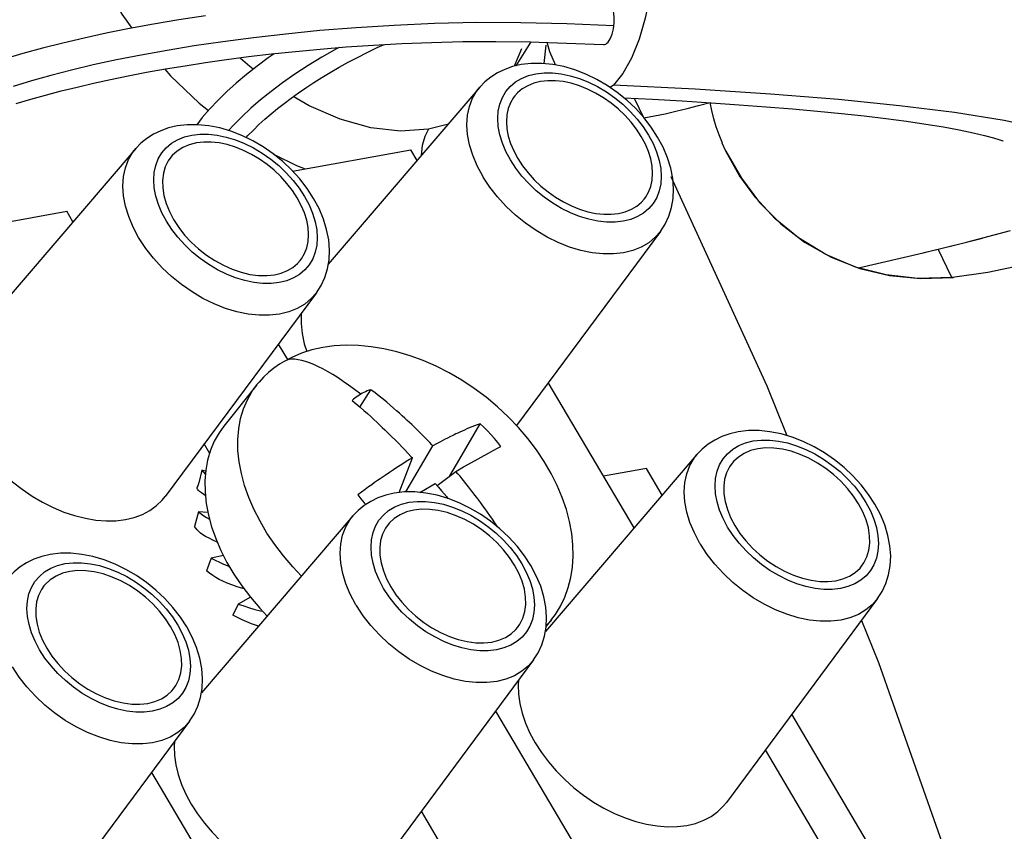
# Model space of a CAD drawing. Header units: inches. Extents: x 0 to 56.7, y 0 to 36.7.
# Tile 25 of 29: x 48.7 to 49.5, y 18.7 to 19.4. Entities that reach past the tile are written whole.
import ezdxf

# ---------------------------------------------------------------- set-up
doc = ezdxf.new("R2010")
doc.units = ezdxf.units.IN
doc.header["$LTSCALE"] = 3.116667
doc.header["$MEASUREMENT"] = 0
doc.layers.get('0').update_dxf_attribs({"linetype": 'CONTINUOUS'})

msp = doc.modelspace()

# ---------------------------------------------------------------- linework, layer by layer
at = {"color": 6, "linetype": 'Continuous'}
for p, q in [((49.11484, 19.36064), (49.10212, 19.34021)), ((49.12625, 19.3421), (49.12802, 19.35782)), ((49.10695, 19.3547), (49.10061, 19.33986)), ((48.87764, 19.33738), (48.87466, 19.33962)), ((49.25513, 19.32016), (49.18544, 19.32374)), ((49.31947, 19.316), (49.25513, 19.32016)), ((48.83152, 19.30822), (48.83936, 19.302)), ((49.1942, 19.31289), (49.21873, 19.3116)), ((49.21149, 19.29581), (49.2033, 19.31241)), ((49.04434, 19.29048), (49.02748, 19.28593)), ((49.21149, 19.2958), (49.22035, 19.2974)), ((49.48706, 19.18956), (49.52461, 19.19937)), ((49.44992, 19.1804), (49.48706, 19.18956)), ((49.47572, 19.18653), (49.50082, 19.19292)), ((49.39463, 19.16756), (49.44992, 19.1804)), ((49.44966, 19.18023), (49.47572, 19.18653)), ((49.2136, 18.99603), (49.17704, 18.98951)), ((49.22706, 18.97326), (49.2136, 18.99603)), ((49.47341, 18.5566), (49.33779, 18.78598))]:
    msp.add_line(p, q, dxfattribs=at)
at = {"color": 7, "linetype": 'Continuous'}
for p, q in [((49.18544, 19.32374), (49.18262, 19.32157)), ((49.07116, 19.32182), (48.94171, 19.17056)), ((49.26934, 19.30196), (49.26799, 19.30892)), ((49.28142, 19.2672), (49.27829, 19.27416)), ((48.77722, 19.2694), (48.64778, 19.11815)), ((48.91131, 19.25027), (49.01222, 19.26826)), ((49.01758, 19.25921), (49.01222, 19.26826)), ((49.28146, 19.26721), (49.29469, 19.24422)), ((49.07419, 19.24513), (49.0737, 19.24595)), ((49.23443, 19.24568), (49.31631, 19.06676)), ((48.61737, 19.19785), (48.71829, 19.21584)), ((48.72364, 19.20679), (48.71829, 19.21584)), ((49.22556, 19.19871), (49.10251, 19.03287)), ((48.78025, 19.19271), (48.77976, 19.19353)), ((49.47454, 19.15925), (49.46272, 19.18339)), ((49.5052, 19.16361), (49.47509, 19.15926)), ((49.44772, 19.15849), (49.47586, 19.15928)), ((48.93162, 19.14629), (48.80242, 18.97216)), ((48.89907, 19.10242), (48.90684, 19.08928)), ((48.8807, 19.06762), (48.85254, 19.0323)), ((48.96882, 19.0486), (48.97801, 19.06342)), ((49.20316, 18.94533), (49.12972, 19.06954)), ((49.31631, 19.06676), (49.33348, 19.0242)), ((49.01939, 19.02746), (49.01643, 19.03036)), ((49.05411, 19.00426), (49.07153, 19.03436)), ((48.99207, 19.02715), (48.99578, 19.0235)), ((48.99578, 19.0235), (48.99905, 19.02023)), ((48.99905, 19.02023), (49.00193, 19.01731)), ((49.02201, 19.02486), (49.01939, 19.02746)), ((49.02434, 19.02252), (49.02201, 19.02486)), ((49.02645, 19.02036), (49.02434, 19.02252)), ((49.02842, 19.01833), (49.02645, 19.02036)), ((49.0411, 19.0207), (49.03895, 19.01958)), ((49.04351, 19.02194), (49.0411, 19.0207)), ((48.84013, 19.00976), (48.83578, 19.01712)), ((49.00193, 19.01731), (49.00449, 19.01469)), ((49.00449, 19.01469), (49.00677, 19.01232)), ((49.00677, 19.01232), (49.00985, 19.00911)), ((49.00801, 18.97597), (49.03122, 19.0154)), ((49.0336, 19.01671), (49.03122, 19.0154)), ((49.03525, 19.0176), (49.0336, 19.01671)), ((49.03701, 19.01855), (49.03525, 19.0176)), ((49.03895, 19.01958), (49.03701, 19.01855)), ((48.84079, 19.01059), (48.84015, 19.00977)), ((49.0023, 18.97543), (49.01358, 19.00514)), ((49.01108, 19.00361), (49.00841, 19.00195)), ((49.01358, 19.00514), (49.01108, 19.00361)), ((49.04558, 18.98965), (49.05411, 19.00426)), ((49.06407, 19.00114), (49.06981, 19.00436)), ((49.06981, 19.00436), (49.07486, 19.00716)), ((49.07486, 19.00716), (49.07858, 19.00919)), ((49.07858, 19.00919), (49.08258, 19.01136)), ((49.25674, 19.00794), (49.1273, 18.85669)), ((49.00045, 18.99688), (48.99747, 18.99494)), ((49.00307, 18.99857), (49.00045, 18.99688)), ((49.00538, 19.00004), (49.00307, 18.99857)), ((49.00841, 19.00195), (49.00538, 19.00004)), ((49.05079, 18.99358), (49.05743, 18.99738)), ((49.05743, 18.99738), (49.06407, 19.00114)), ((48.83373, 18.99452), (48.83105, 18.9838)), ((48.83697, 18.99364), (48.83373, 18.99452)), ((48.99034, 18.99019), (48.98611, 18.9873)), ((48.99411, 18.99272), (48.99034, 18.99019)), ((48.99747, 18.99494), (48.99411, 18.99272)), ((49.03474, 18.98146), (49.05079, 18.99358)), ((49.05254, 18.9915), (49.05079, 18.99358)), ((49.05432, 18.98936), (49.05254, 18.9915)), ((49.02011, 18.97559), (49.02976, 18.98132)), ((49.02976, 18.98132), (49.03315, 18.98332)), ((49.03315, 18.98332), (49.03581, 18.98021)), ((49.03581, 18.98021), (49.03862, 18.97689)), ((49.05929, 18.98328), (49.05719, 18.98588)), ((49.06161, 18.98038), (49.05929, 18.98328)), ((48.83646, 18.97598), (48.83749, 18.96622)), ((49.03862, 18.97689), (49.04067, 18.97443)), ((48.8309, 18.95888), (48.82753, 18.94638)), ((48.83895, 18.9585), (48.8309, 18.95888)), ((48.96281, 18.95552), (48.83336, 18.80427)), ((48.84564, 18.93615), (48.85002, 18.92597)), ((49.25978, 18.93125), (49.25928, 18.93208)), ((48.84162, 18.9195), (48.83783, 18.90853)), ((48.85219, 18.92169), (48.84162, 18.9195)), ((48.91877, 18.90406), (48.91142, 18.91187)), ((48.86783, 18.89574), (48.87519, 18.88604)), ((48.87527, 18.88595), (48.86485, 18.88022)), ((48.87519, 18.88604), (48.88325, 18.87655)), ((48.86485, 18.88022), (48.86015, 18.87078)), ((48.96584, 18.87883), (48.96535, 18.87966)), ((49.41114, 18.88483), (49.28194, 18.7107)), ((48.88325, 18.87655), (48.88952, 18.86989)), ((49.13253, 18.86696), (49.128, 18.86127)), ((49.11721, 18.83242), (48.98801, 18.65828)), ((49.08466, 18.78855), (49.1979, 18.59702)), ((48.82327, 18.78), (48.69407, 18.60587)), ((49.38896, 18.63109), (49.3153, 18.75566)), ((48.79072, 18.73613), (48.90396, 18.5446)), ((49.09502, 18.57867), (49.02137, 18.70325))]:
    msp.add_line(p, q, dxfattribs=at)
for points in [[(49.17546, 19.55026), (49.18047, 19.54941), (49.18902, 19.54499), (49.19673, 19.53714), (49.20356, 19.52615), (49.2094, 19.51231), (49.21397, 19.49635), (49.21723, 19.47866), (49.21913, 19.4597), (49.21963, 19.44001), (49.21869, 19.41982), (49.21636, 19.40009), (49.21263, 19.38106), (49.20741, 19.36292), (49.20093, 19.34681), (49.19348, 19.33359), (49.18544, 19.32374)], [(49.18576, 19.37444), (49.18598, 19.37703), (49.18606, 19.37958), (49.186, 19.38213), (49.1858, 19.38461), (49.18546, 19.38697), (49.185, 19.38917), (49.18441, 19.39118), (49.18372, 19.39296), (49.18292, 19.39449), (49.18203, 19.39575), (49.18108, 19.3967), (49.18007, 19.39734), (49.17902, 19.39764), (49.1787, 19.39767)], [(48.83682, 19.38281), (48.81415, 19.37937), (48.79254, 19.37576), (48.77188, 19.37197), (48.75209, 19.36803), (48.73314, 19.36392), (48.71494, 19.35965), (48.69749, 19.35522), (48.68072, 19.35062), (48.66462, 19.34583)], [(49.18576, 19.37444), (49.14548, 19.37613), (49.10635, 19.37707), (49.0686, 19.3771), (49.03245, 19.37629), (48.99817, 19.3748), (48.96562, 19.37276), (48.93468, 19.37026), (48.90541, 19.36739), (48.87782, 19.36422), (48.85179, 19.36081), (48.82727, 19.3572), (48.80404, 19.3534), (48.78187, 19.34939), (48.76083, 19.34522), (48.741, 19.34092), (48.72231, 19.33651), (48.7047, 19.332), (48.68811, 19.32739), (48.67244, 19.32266)], [(49.17694, 19.35835), (49.17768, 19.35839), (49.17876, 19.35875), (49.17981, 19.35943), (49.18084, 19.36043), (49.18181, 19.36173), (49.18273, 19.36333), (49.18356, 19.36518), (49.18429, 19.36726), (49.1849, 19.36953), (49.18539, 19.37191), (49.18576, 19.37444)], [(48.67517, 19.30787), (48.68752, 19.31159), (48.7003, 19.31519), (48.7135, 19.31869), (48.72714, 19.32208), (48.74124, 19.32537), (48.75582, 19.32856), (48.7709, 19.33166), (48.78652, 19.33465), (48.80269, 19.33754), (48.81946, 19.34033), (48.83686, 19.34301), (48.85492, 19.34558), (48.8737, 19.34803), (48.89325, 19.35034), (48.91362, 19.3525), (48.93486, 19.3545), (48.95707, 19.35631), (48.98029, 19.3579), (49.00459, 19.35923), (49.03003, 19.36023), (49.05683, 19.36086), (49.08497, 19.36103), (49.11436, 19.36065), (49.14543, 19.3597), (49.17694, 19.35834)], [(48.87155, 19.2789), (48.87315, 19.28063), (48.87774, 19.28531), (48.88255, 19.28994), (48.88759, 19.29453), (48.89287, 19.29909), (48.89837, 19.30362), (48.9041, 19.30813), (48.91007, 19.31261), (48.91627, 19.31707), (48.92271, 19.3215), (48.92939, 19.3259), (48.93632, 19.33027), (48.9435, 19.33462), (48.95095, 19.33892), (48.95868, 19.3432), (48.9667, 19.34743), (48.97502, 19.35162), (48.98367, 19.35575), (48.98954, 19.35841)], [(49.13576, 19.34095), (49.13099, 19.35224), (49.12871, 19.36021)], [(48.89558, 19.35059), (48.89052, 19.34707), (48.88087, 19.33993), (48.87177, 19.33274), (48.8632, 19.3255), (48.85515, 19.31821), (48.84762, 19.31087), (48.84061, 19.30345), (48.83412, 19.29596), (48.82933, 19.28989)], [(48.95103, 19.35582), (48.9487, 19.35459), (48.93628, 19.34754), (48.9245, 19.34038), (48.91327, 19.33306), (48.9027, 19.32568), (48.89291, 19.31835), (48.88385, 19.31107), (48.87554, 19.30388), (48.86791, 19.29674), (48.86084, 19.28954), (48.85665, 19.28487)], [(49.10646, 19.34122), (49.09925, 19.33954), (49.09253, 19.33718), (49.08634, 19.33418), (49.08071, 19.33059), (49.07563, 19.32645), (49.07116, 19.32182)], [(49.22318, 19.27935), (49.21767, 19.28782), (49.21138, 19.29593), (49.2044, 19.30361), (49.1968, 19.31078), (49.18867, 19.31737), (49.1801, 19.32332), (49.17116, 19.32856), (49.16194, 19.33305), (49.15253, 19.33672), (49.14302, 19.33951), (49.13353, 19.34139), (49.12418, 19.34231), (49.11514, 19.34225), (49.10646, 19.34122)], [(49.09737, 19.25989), (49.09354, 19.26709), (49.09054, 19.27423), (49.08837, 19.28136), (49.08705, 19.28834), (49.0866, 19.29508), (49.08703, 19.30151), (49.08833, 19.30754), (49.09047, 19.31311), (49.09344, 19.31815), (49.09719, 19.3226), (49.10171, 19.32639), (49.10691, 19.3295), (49.11272, 19.33184), (49.11917, 19.33344)], [(49.11917, 19.33344), (49.12609, 19.33422), (49.1333, 19.3342), (49.14083, 19.33336), (49.14854, 19.33175), (49.15634, 19.32936), (49.16413, 19.32624), (49.17183, 19.32242), (49.17933, 19.31795), (49.18655, 19.31288), (49.1934, 19.30729), (49.19979, 19.30121), (49.20565, 19.29474), (49.21086, 19.288), (49.21546, 19.28094)], [(49.12311, 19.32675), (49.11734, 19.32532), (49.11215, 19.32322), (49.1075, 19.32044), (49.10347, 19.31705), (49.10115, 19.31446)], [(49.20922, 19.2798), (49.20509, 19.28613), (49.20043, 19.29217), (49.19518, 19.29795), (49.18947, 19.30338), (49.18335, 19.30838), (49.17689, 19.31291), (49.17019, 19.3169), (49.16331, 19.32031), (49.15635, 19.3231), (49.14938, 19.32524), (49.14248, 19.32668), (49.13575, 19.32743), (49.12931, 19.32745), (49.12311, 19.32675)], [(49.0737, 19.24595), (49.06895, 19.25485), (49.06519, 19.2638), (49.06246, 19.27269), (49.0608, 19.28142), (49.06023, 19.28986), (49.06076, 19.29791), (49.06238, 19.30548), (49.06506, 19.31246), (49.06879, 19.31877), (49.07116, 19.32182)], [(49.10115, 19.31446), (49.10011, 19.31307), (49.09746, 19.30857), (49.09555, 19.30359), (49.09439, 19.29819), (49.09401, 19.29245), (49.09441, 19.28642), (49.09559, 19.28019), (49.09753, 19.27382), (49.10022, 19.26742), (49.10365, 19.26098)], [(49.27312, 19.28805), (49.27106, 19.29499), (49.26934, 19.30196)], [(48.92924, 19.22693), (48.92373, 19.2354), (48.91745, 19.24351), (48.91046, 19.25119), (48.90286, 19.25837), (48.89474, 19.26495), (48.88617, 19.2709), (48.87723, 19.27614), (48.86801, 19.28063), (48.85859, 19.2843), (48.84909, 19.28709), (48.83959, 19.28897), (48.83025, 19.28989), (48.82121, 19.28983), (48.81252, 19.28881)], [(48.81252, 19.28881), (48.80531, 19.28712), (48.79859, 19.28476), (48.79241, 19.28176), (48.78677, 19.27818), (48.7817, 19.27403), (48.77722, 19.2694)], [(48.80343, 19.20747), (48.7996, 19.21467), (48.7966, 19.22182), (48.79443, 19.22894), (48.79311, 19.23592), (48.79267, 19.24266), (48.79309, 19.24909), (48.79439, 19.25512), (48.79653, 19.26069), (48.7995, 19.26573), (48.80326, 19.27018), (48.80777, 19.27398), (48.81297, 19.27708), (48.81879, 19.27942), (48.82523, 19.28103)], [(48.82523, 19.28103), (48.83216, 19.28181), (48.83936, 19.28178), (48.84689, 19.28095), (48.8546, 19.27933), (48.8624, 19.27694), (48.8702, 19.27382), (48.87789, 19.27), (48.88539, 19.26553), (48.89261, 19.26047), (48.89946, 19.25487), (48.90585, 19.24879), (48.91172, 19.24233), (48.91693, 19.23558), (48.92153, 19.22852)], [(49.273, 19.28845), (49.27542, 19.28145), (49.27824, 19.27438)], [(48.82917, 19.27434), (48.823, 19.27277), (48.81749, 19.27044), (48.8126, 19.26732), (48.80844, 19.26348), (48.80722, 19.26204)], [(48.91528, 19.22738), (48.91116, 19.23371), (48.90649, 19.23975), (48.90125, 19.24553), (48.89553, 19.25096), (48.88941, 19.25596), (48.88296, 19.26049), (48.87625, 19.26448), (48.86938, 19.26789), (48.86241, 19.27068), (48.85544, 19.27282), (48.84855, 19.27427), (48.84181, 19.27501), (48.83537, 19.27503), (48.82917, 19.27434)], [(49.21546, 19.28094), (49.21931, 19.27371), (49.22232, 19.26655), (49.22449, 19.25942), (49.22581, 19.25245), (49.22625, 19.24571), (49.22583, 19.23928), (49.22454, 19.23325), (49.2224, 19.22768), (49.21943, 19.22264), (49.21567, 19.21819), (49.21117, 19.2144), (49.20597, 19.21129), (49.20016, 19.20895), (49.19371, 19.20734)], [(49.21171, 19.22631), (49.21275, 19.2277), (49.21541, 19.23221), (49.21732, 19.23719), (49.21847, 19.24258), (49.21885, 19.24833), (49.21846, 19.25435), (49.21727, 19.26059), (49.21533, 19.26696), (49.21265, 19.27335), (49.20922, 19.2798)], [(49.22556, 19.19871), (49.22951, 19.20487), (49.23267, 19.21166), (49.23496, 19.219), (49.23632, 19.22685), (49.23669, 19.23518), (49.23603, 19.24383), (49.23432, 19.25273), (49.23157, 19.2617), (49.22784, 19.27059), (49.22318, 19.27935)], [(48.77976, 19.19353), (48.77501, 19.20243), (48.77125, 19.21139), (48.76852, 19.22028), (48.76686, 19.229), (48.7663, 19.23744), (48.76682, 19.24549), (48.76844, 19.25306), (48.77113, 19.26004), (48.77485, 19.26636), (48.77722, 19.2694)], [(49.3237, 19.20938), (49.30692, 19.22735), (49.29272, 19.24682), (49.28142, 19.2672)], [(48.80722, 19.26204), (48.80507, 19.25898), (48.80254, 19.2539), (48.80089, 19.24833), (48.80013, 19.24232), (48.80027, 19.23593), (48.8013, 19.22927), (48.80323, 19.22244), (48.80601, 19.21556), (48.80962, 19.20872), (48.81398, 19.20202), (48.81904, 19.19555), (48.82474, 19.1894), (48.831, 19.18366), (48.83771, 19.17841), (48.84477, 19.17374), (48.85211, 19.1697), (48.85965, 19.16636), (48.86725, 19.16375), (48.87479, 19.16196), (48.88215, 19.161), (48.88914, 19.16088), (48.89582, 19.16161)], [(49.19371, 19.20734), (49.18677, 19.20656), (49.17956, 19.20658), (49.17203, 19.20742), (49.16432, 19.20904), (49.15652, 19.21143), (49.14873, 19.21455), (49.14104, 19.21837), (49.13354, 19.22283), (49.12632, 19.2279), (49.11947, 19.23349), (49.11308, 19.23956), (49.10721, 19.24603), (49.10199, 19.2528), (49.09737, 19.25989)], [(49.10365, 19.26098), (49.10777, 19.25465), (49.11244, 19.24861), (49.11768, 19.24283), (49.12339, 19.2374), (49.12952, 19.2324), (49.13597, 19.22787), (49.14267, 19.22388), (49.14955, 19.22046), (49.15652, 19.21768), (49.16349, 19.21554), (49.17038, 19.21409), (49.17711, 19.21335), (49.18356, 19.21333), (49.18976, 19.21402)], [(49.19399, 19.18037), (49.1855, 19.17939), (49.17653, 19.17941), (49.16721, 19.18041), (49.15764, 19.18239), (49.14795, 19.18532), (49.13825, 19.18917), (49.12866, 19.19389), (49.1193, 19.19941), (49.1103, 19.20568), (49.10175, 19.2126), (49.09378, 19.22011), (49.08646, 19.2281), (49.07991, 19.23647), (49.07419, 19.24513)], [(49.29469, 19.24422), (49.31019, 19.22351), (49.32828, 19.2052), (49.3487, 19.18951), (49.37147, 19.17665), (49.39599, 19.16703), (49.42119, 19.16103), (49.44772, 19.15849)], [(48.92153, 19.22852), (48.92537, 19.22129), (48.92838, 19.21413), (48.93055, 19.207), (48.93187, 19.20003), (48.93232, 19.19329), (48.93189, 19.18686), (48.9306, 19.18083), (48.92846, 19.17526), (48.92549, 19.17022), (48.92174, 19.16577), (48.91723, 19.16198), (48.91203, 19.15887), (48.90622, 19.15653), (48.89977, 19.15492)], [(48.91777, 19.1739), (48.91882, 19.17529), (48.92147, 19.17979), (48.92338, 19.18477), (48.92454, 19.19017), (48.92492, 19.19591), (48.92452, 19.20194), (48.92334, 19.20817), (48.92139, 19.21454), (48.91871, 19.22093), (48.91528, 19.22738)], [(48.93162, 19.14629), (48.93557, 19.15245), (48.93873, 19.15924), (48.94102, 19.16658), (48.94238, 19.17443), (48.94276, 19.18276), (48.9421, 19.19142), (48.94038, 19.20031), (48.93763, 19.20928), (48.93391, 19.21817), (48.92924, 19.22693)], [(49.18976, 19.21402), (49.19552, 19.21546), (49.20072, 19.21756), (49.20537, 19.22033), (49.2094, 19.22373), (49.21171, 19.22631)], [(48.89977, 19.15492), (48.89284, 19.15414), (48.88563, 19.15417), (48.8781, 19.155), (48.87039, 19.15662), (48.86259, 19.15901), (48.85479, 19.16213), (48.8471, 19.16595), (48.8396, 19.17041), (48.83238, 19.17548), (48.82554, 19.18108), (48.81914, 19.18715), (48.81328, 19.19362), (48.80805, 19.20038), (48.80343, 19.20747)], [(49.47481, 19.15922), (49.4456, 19.15853), (49.41834, 19.16151), (49.39234, 19.16816), (49.36673, 19.17895), (49.3434, 19.1932), (49.3237, 19.20938)], [(49.22556, 19.19871), (49.22116, 19.19366), (49.21554, 19.189), (49.20909, 19.1852), (49.20187, 19.18231), (49.19399, 19.18037)], [(48.90005, 19.12795), (48.89156, 19.12697), (48.8826, 19.12699), (48.87328, 19.12799), (48.86371, 19.12997), (48.85401, 19.13291), (48.84431, 19.13675), (48.83472, 19.14147), (48.82537, 19.14699), (48.81636, 19.15326), (48.80782, 19.16019), (48.79984, 19.16769), (48.79253, 19.17568), (48.78597, 19.18406), (48.78025, 19.19271)], [(48.89582, 19.16161), (48.90159, 19.16304), (48.90678, 19.16514), (48.91143, 19.16791), (48.91546, 19.17131), (48.91777, 19.1739)], [(48.93162, 19.14629), (48.92722, 19.14124), (48.92161, 19.13658), (48.91515, 19.13278), (48.90794, 19.12989), (48.90005, 19.12795)], [(48.91874, 19.12893), (48.91863, 19.12822), (48.91848, 19.11995), (48.91935, 19.11134), (48.92127, 19.10247), (48.92337, 19.09598)], [(49.13253, 18.86696), (49.13577, 18.87134), (49.14018, 18.87848), (49.14387, 18.88615), (49.14683, 18.89429), (49.14902, 18.90286), (49.15043, 18.91183), (49.15104, 18.92114), (49.15083, 18.93076), (49.1498, 18.94062), (49.14793, 18.95068), (49.14523, 18.96089), (49.1417, 18.97119), (49.13736, 18.9815), (49.13222, 18.99176), (49.12631, 19.00191), (49.11966, 19.01187), (49.11229, 19.02161), (49.10425, 19.03104), (49.09558, 19.04012), (49.08633, 19.04876), (49.07658, 19.05691), (49.06639, 19.0645), (49.05584, 19.07147), (49.045, 19.07779), (49.03398, 19.08339), (49.02283, 19.08827), (49.01162, 19.0924), (49.00042, 19.09576), (48.98929, 19.09833), (48.9783, 19.10013), (48.96752, 19.10112), (48.95701, 19.10134), (48.94683, 19.10077), (48.93703, 19.09943), (48.92768, 19.09735), (48.91883, 19.09454), (48.91053, 19.09104), (48.90397, 19.08758)], [(48.90397, 19.08758), (48.89998, 19.08511), (48.89518, 19.08173), (48.89068, 19.07806), (48.88647, 19.0741), (48.88258, 19.06989), (48.88077, 19.06771)], [(48.96945, 19.05955), (48.96414, 19.06361), (48.95914, 19.06728), (48.95455, 19.07049), (48.95011, 19.07346), (48.94551, 19.07637), (48.94109, 19.07897), (48.93718, 19.08111), (48.93341, 19.08301), (48.92948, 19.08481), (48.92573, 19.08632), (48.92243, 19.08746), (48.91929, 19.08834), (48.91606, 19.08901), (48.91305, 19.08935), (48.91047, 19.08936), (48.90812, 19.08908), (48.90584, 19.08845), (48.90397, 19.08758)], [(48.91142, 18.91187), (48.90342, 18.92128), (48.89607, 18.93098), (48.88939, 18.9409), (48.88344, 18.95097), (48.87825, 18.96116), (48.87385, 18.97137), (48.87027, 18.98157), (48.86752, 18.99167), (48.86564, 19.00162), (48.86462, 19.01136), (48.86448, 19.02083), (48.86522, 19.02997), (48.86682, 19.03873), (48.86929, 19.04704), (48.87261, 19.05486), (48.87675, 19.06214), (48.8807, 19.06762)], [(48.97801, 19.06342), (48.9765, 19.06288), (48.97502, 19.0623), (48.97358, 19.06168), (48.97216, 19.06101), (48.97079, 19.06031), (48.96945, 19.05956)], [(49.01643, 19.03036), (49.0148, 19.03193), (49.01306, 19.0336), (49.0112, 19.03535), (49.00924, 19.03719), (49.00715, 19.03912), (49.00493, 19.04114), (49.00258, 19.04325), (49.00009, 19.04546), (48.99745, 19.04775), (48.99466, 19.05014), (48.9917, 19.05262), (48.98857, 19.05519), (48.98526, 19.05784), (48.98173, 19.06059), (48.97801, 19.06342)], [(48.96945, 19.05956), (48.96814, 19.05877), (48.96688, 19.05794), (48.96565, 19.05707), (48.96446, 19.05616), (48.96331, 19.05521), (48.96221, 19.05422)], [(48.96221, 19.05422), (48.96572, 19.05126), (48.96905, 19.0484), (48.9722, 19.04565), (48.97519, 19.04299), (48.97801, 19.04043), (48.98069, 19.03798), (48.98323, 19.03561), (48.98563, 19.03335), (48.9879, 19.03119), (48.99005, 19.02912), (48.99207, 19.02715)], [(48.85254, 19.0323), (48.84849, 19.02666), (48.84438, 19.0194), (48.84108, 19.0116)], [(49.07153, 19.03436), (49.06906, 19.03345), (49.06669, 19.03254), (49.06441, 19.03162), (49.06221, 19.03071), (49.0601, 19.02981), (49.05808, 19.02892), (49.05613, 19.02805), (49.05427, 19.02719), (49.0525, 19.02636), (49.0508, 19.02555), (49.04919, 19.02477), (49.04766, 19.02402), (49.0462, 19.0233), (49.04351, 19.02194)], [(49.08907, 19.01481), (49.08649, 19.01824), (49.08376, 19.02162), (49.08089, 19.02493), (49.07789, 19.02816), (49.07477, 19.03131), (49.07153, 19.03436)], [(48.63897, 19.02301), (48.64431, 19.01471), (48.65029, 19.00672), (48.65697, 18.99899), (48.66422, 18.99162), (48.67199, 18.98471), (48.68021, 18.97829), (48.68879, 18.97245), (48.69765, 18.96723), (48.70671, 18.96268), (48.71588, 18.95884), (48.72508, 18.95576), (48.73422, 18.95346), (48.74321, 18.95196), (48.75196, 18.95128), (48.76036, 18.95144), (48.76844, 18.95242)], [(49.29204, 19.02735), (49.28483, 19.02566), (49.27811, 19.0233), (49.27193, 19.0203), (49.26629, 19.01672), (49.26122, 19.01258), (49.25674, 19.00794)], [(49.40876, 18.96547), (49.40325, 18.97394), (49.39697, 18.98205), (49.38998, 18.98973), (49.38238, 18.99691), (49.37426, 19.00349), (49.36569, 19.00944), (49.35675, 19.01469), (49.34753, 19.01917), (49.33811, 19.02284), (49.32861, 19.02563), (49.31911, 19.02751), (49.30977, 19.02843), (49.30073, 19.02838), (49.29204, 19.02735)], [(49.30474, 19.01956), (49.31167, 19.02034), (49.31888, 19.02032), (49.32641, 19.01948), (49.33412, 19.01786), (49.34192, 19.01547), (49.34971, 19.01235), (49.35741, 19.00853), (49.36491, 19.00407), (49.37212, 18.99901), (49.37897, 18.99341), (49.38536, 18.98734), (49.39123, 18.98087), (49.39645, 18.97412), (49.40106, 18.96704)], [(49.03122, 19.0154), (49.0303, 19.01637), (49.02842, 19.01833)], [(49.08258, 19.01136), (49.08684, 19.01363), (49.08907, 19.01481)], [(49.28297, 18.94598), (49.27914, 18.9532), (49.27613, 18.96035), (49.27396, 18.96747), (49.27264, 18.97445), (49.27219, 18.98119), (49.27262, 18.98761), (49.27391, 18.99365), (49.27605, 18.99922), (49.27902, 19.00426), (49.28277, 19.00871), (49.28728, 19.0125), (49.29248, 19.01561), (49.29829, 19.01795), (49.30474, 19.01956)], [(49.30869, 19.01288), (49.30252, 19.01131), (49.29701, 19.00898), (49.29212, 19.00586), (49.28796, 19.00202), (49.28674, 19.00058)], [(49.39729, 18.91244), (49.39944, 18.9155), (49.40197, 18.92058), (49.40362, 18.92615), (49.40438, 18.93216), (49.40424, 18.93856), (49.40321, 18.94521), (49.40128, 18.95204), (49.3985, 18.95892), (49.39489, 18.96576), (49.39054, 18.97246), (49.38547, 18.97893), (49.37977, 18.98508), (49.37352, 18.99082), (49.3668, 18.99608), (49.35974, 19.00074), (49.3524, 19.00478), (49.34486, 19.00813), (49.33726, 19.01073), (49.32972, 19.01252), (49.32237, 19.01348), (49.31538, 19.0136), (49.30869, 19.01288)], [(48.84108, 19.0116), (48.83864, 19.0033), (48.83704, 18.99457)], [(48.84035, 19.00912), (48.84014, 19.00952), (48.84015, 19.00977)], [(49.00985, 19.00911), (49.01267, 19.00611), (49.01358, 19.00514)], [(49.25928, 18.93208), (49.25453, 18.94097), (49.25077, 18.94993), (49.24804, 18.95882), (49.24639, 18.96754), (49.24582, 18.97598), (49.24634, 18.98404), (49.24796, 18.9916), (49.25065, 18.99858), (49.25437, 19.0049), (49.25674, 19.00794)], [(49.28674, 19.00058), (49.2846, 18.99752), (49.28206, 18.99244), (49.28041, 18.98687), (49.27965, 18.98086), (49.27979, 18.97447), (49.28082, 18.96781), (49.28275, 18.96098), (49.28554, 18.9541), (49.28914, 18.94727), (49.2935, 18.94057), (49.29857, 18.93409), (49.30426, 18.92794), (49.31052, 18.9222), (49.31723, 18.91695), (49.32429, 18.91228), (49.33163, 18.90824), (49.33917, 18.9049), (49.34678, 18.90229), (49.35431, 18.9005), (49.36167, 18.89954), (49.36866, 18.89942), (49.37534, 18.90015)], [(48.83373, 18.99452), (48.83448, 18.99354), (48.83533, 18.99256), (48.83636, 18.99152), (48.83677, 18.99118)], [(48.83704, 18.99457), (48.83631, 18.98544), (48.83646, 18.97598)], [(48.98611, 18.9873), (48.98382, 18.98571), (48.98139, 18.98401), (48.97883, 18.9822), (48.97613, 18.98026), (48.97327, 18.97818), (48.97025, 18.97595), (48.96706, 18.97357)], [(49.05719, 18.98588), (49.0562, 18.98709), (49.05432, 18.98936)], [(48.8368, 18.97271), (48.83533, 18.97371), (48.83335, 18.97513), (48.83175, 18.97637), (48.8306, 18.97741), (48.82991, 18.97827), (48.82961, 18.97898), (48.82963, 18.97958), (48.82969, 18.97977)], [(48.83105, 18.9838), (48.83097, 18.9835), (48.8308, 18.98291), (48.83056, 18.98214), (48.83025, 18.98124), (48.82987, 18.98024), (48.82969, 18.97977)], [(49.08638, 18.94617), (49.0842, 18.94947), (49.08197, 18.95278), (49.07982, 18.9559), (49.07775, 18.95885), (49.07577, 18.96164), (49.07387, 18.96427), (49.07205, 18.96674), (49.07031, 18.96908), (49.06866, 18.97127), (49.06709, 18.97334), (49.0656, 18.97527), (49.0642, 18.97709), (49.06161, 18.98038)], [(48.76844, 18.95242), (48.77603, 18.95423), (48.78299, 18.95682), (48.78934, 18.96019), (48.79502, 18.9643), (48.79995, 18.96912), (48.80242, 18.97216)], [(48.9981, 18.97493), (48.99089, 18.97325), (48.98417, 18.97088), (48.97799, 18.96789), (48.97236, 18.9643), (48.96728, 18.96016), (48.96281, 18.95552)], [(48.96706, 18.97357), (48.96964, 18.97014), (48.97237, 18.96676), (48.97374, 18.96518)], [(49.11483, 18.91305), (49.10931, 18.92152), (49.10303, 18.92964), (49.09605, 18.93732), (49.08845, 18.94449), (49.08032, 18.95108), (49.07175, 18.95702), (49.06281, 18.96227), (49.05359, 18.96675), (49.04417, 18.97042), (49.03467, 18.97322), (49.02517, 18.9751), (49.01583, 18.97601), (49.00679, 18.97596), (48.9981, 18.97493)], [(49.04067, 18.97443), (49.04293, 18.97171), (49.04394, 18.97049)], [(48.83749, 18.96622), (48.83937, 18.95626), (48.84209, 18.94625), (48.84564, 18.93615)], [(48.98904, 18.89356), (48.9852, 18.90078), (48.9822, 18.90793), (48.98002, 18.91505), (48.9787, 18.92203), (48.97826, 18.92877), (48.97868, 18.9352), (48.97997, 18.94123), (48.98211, 18.9468), (48.98508, 18.95184), (48.98884, 18.95629), (48.99334, 18.96009), (48.99854, 18.96319), (49.00435, 18.96554), (49.0108, 18.96714)], [(49.0108, 18.96714), (49.01774, 18.96792), (49.02495, 18.9679), (49.03248, 18.96706), (49.04019, 18.96545), (49.04799, 18.96306), (49.05578, 18.95994), (49.06347, 18.95612), (49.07097, 18.95165), (49.07819, 18.94659), (49.08504, 18.94099), (49.09143, 18.93492), (49.09729, 18.92845), (49.10251, 18.9217), (49.10712, 18.91462)], [(49.40106, 18.96704), (49.4049, 18.95983), (49.4079, 18.95268), (49.41007, 18.94555), (49.41139, 18.93857), (49.41184, 18.93184), (49.41142, 18.92541), (49.41012, 18.91938), (49.40798, 18.9138), (49.40501, 18.90877), (49.40126, 18.90432), (49.39675, 18.90052), (49.39155, 18.89741), (49.38574, 18.89507), (49.37929, 18.89346)], [(49.41114, 18.88483), (49.4151, 18.89099), (49.41826, 18.89778), (49.42054, 18.90512), (49.4219, 18.91298), (49.42228, 18.9213), (49.42162, 18.92996), (49.4199, 18.93885), (49.41715, 18.94782), (49.41343, 18.95671), (49.40876, 18.96547)], [(48.8309, 18.95888), (48.83308, 18.95729), (48.8353, 18.95573), (48.83765, 18.95422), (48.84023, 18.95271), (48.84036, 18.95265)], [(48.96535, 18.87966), (48.9606, 18.88856), (48.95684, 18.89751), (48.95411, 18.9064), (48.95245, 18.91512), (48.95188, 18.92356), (48.95241, 18.93162), (48.95402, 18.93918), (48.95671, 18.94617), (48.96043, 18.95248), (48.96281, 18.95552)], [(49.01475, 18.96046), (49.00859, 18.95889), (49.00308, 18.95656), (48.99819, 18.95344), (48.99402, 18.94961), (48.9928, 18.94817)], [(49.10336, 18.86002), (49.1055, 18.86308), (49.10803, 18.86816), (49.10968, 18.87374), (49.11045, 18.87975), (49.11031, 18.88614), (49.10928, 18.8928), (49.10734, 18.89962), (49.10456, 18.9065), (49.10096, 18.91334), (49.0966, 18.92004), (49.09153, 18.92651), (49.08584, 18.93266), (49.07958, 18.93841), (49.07287, 18.94366), (49.0658, 18.94833), (49.05847, 18.95236), (49.05092, 18.95571), (49.04332, 18.95831), (49.03578, 18.9601), (49.02843, 18.96107), (49.02144, 18.96118), (49.01475, 18.96046)], [(48.84705, 18.93288), (48.84691, 18.93294), (48.84322, 18.93472), (48.8399, 18.93639), (48.837, 18.93796), (48.83459, 18.93944), (48.83263, 18.94084), (48.83104, 18.94221), (48.82972, 18.94357), (48.82859, 18.94496), (48.82753, 18.94638)], [(48.9928, 18.94817), (48.99066, 18.94511), (48.98813, 18.94003), (48.98648, 18.93445), (48.98571, 18.92844), (48.98585, 18.92205), (48.98688, 18.91539), (48.98882, 18.90857), (48.9916, 18.90168), (48.9952, 18.89485), (48.99956, 18.88815), (49.00463, 18.88168), (49.01032, 18.87552), (49.01658, 18.86978), (49.02329, 18.86453), (49.03036, 18.85986), (49.03769, 18.85583), (49.04524, 18.85248), (49.05284, 18.84987), (49.06038, 18.84809), (49.06773, 18.84712), (49.07472, 18.847), (49.08141, 18.84773)], [(49.37929, 18.89346), (49.37236, 18.89268), (49.36515, 18.89271), (49.35762, 18.89354), (49.34991, 18.89516), (49.34211, 18.89755), (49.33432, 18.90067), (49.32663, 18.90449), (49.31913, 18.90895), (49.31191, 18.91402), (49.30506, 18.91961), (49.29867, 18.92568), (49.2928, 18.93215), (49.28759, 18.93891), (49.28297, 18.94598)], [(49.37957, 18.86649), (49.37108, 18.86551), (49.36212, 18.86553), (49.3528, 18.86653), (49.34323, 18.86851), (49.33353, 18.87145), (49.32383, 18.87529), (49.31424, 18.88001), (49.30489, 18.88553), (49.29588, 18.8918), (49.28734, 18.89873), (49.27936, 18.90623), (49.27205, 18.91422), (49.26549, 18.9226), (49.25978, 18.93125)], [(48.70417, 18.92251), (48.69696, 18.92083), (48.69024, 18.91847), (48.68406, 18.91547), (48.67842, 18.91188), (48.67334, 18.90774), (48.66887, 18.9031)], [(48.82089, 18.86063), (48.81538, 18.86911), (48.80909, 18.87722), (48.80211, 18.8849), (48.79451, 18.89207), (48.78639, 18.89866), (48.77781, 18.90461), (48.76887, 18.90985), (48.75965, 18.91433), (48.75024, 18.918), (48.74074, 18.9208), (48.73124, 18.92268), (48.72189, 18.9236), (48.71285, 18.92354), (48.70417, 18.92251)], [(48.84162, 18.9195), (48.84521, 18.91766), (48.84877, 18.91592), (48.85236, 18.9143), (48.85613, 18.91276), (48.85721, 18.91237)], [(48.85002, 18.92597), (48.8552, 18.91579), (48.86115, 18.90569), (48.86783, 18.89574)], [(48.6951, 18.84115), (48.69126, 18.84836), (48.68826, 18.85551), (48.68609, 18.86264), (48.68477, 18.86961), (48.68432, 18.87635), (48.68474, 18.88278), (48.68604, 18.88881), (48.68818, 18.89438), (48.69115, 18.89942), (48.6949, 18.90387), (48.69941, 18.90767), (48.70461, 18.91077), (48.71042, 18.91312), (48.71687, 18.91472)], [(48.71687, 18.91472), (48.7238, 18.9155), (48.73101, 18.91548), (48.73854, 18.91465), (48.74625, 18.91303), (48.75405, 18.91064), (48.76184, 18.90752), (48.76953, 18.9037), (48.77703, 18.89924), (48.78425, 18.89417), (48.7911, 18.88858), (48.79749, 18.8825), (48.80336, 18.87604), (48.80857, 18.86928), (48.81319, 18.86221)], [(49.10712, 18.91462), (49.11096, 18.90741), (49.11396, 18.90026), (49.11614, 18.89313), (49.11746, 18.88616), (49.1179, 18.87942), (49.11748, 18.87299), (49.11618, 18.86696), (49.11405, 18.86139), (49.11108, 18.85635), (49.10732, 18.8519), (49.10282, 18.8481), (49.09762, 18.845), (49.09181, 18.84265), (49.08536, 18.84105)], [(49.11721, 18.83242), (49.12116, 18.83857), (49.12432, 18.84536), (49.12661, 18.85271), (49.12797, 18.86056), (49.12834, 18.86888), (49.12768, 18.87754), (49.12597, 18.88643), (49.12322, 18.89541), (49.11949, 18.90429), (49.11483, 18.91305)], [(49.37534, 18.90015), (49.38151, 18.90171), (49.38702, 18.90405), (49.39191, 18.90717), (49.39607, 18.911), (49.39729, 18.91244)], [(48.72082, 18.90804), (48.71465, 18.90647), (48.70914, 18.90414), (48.70425, 18.90102), (48.70009, 18.89719), (48.69887, 18.89575)], [(48.80942, 18.8076), (48.81156, 18.81067), (48.8141, 18.81574), (48.81575, 18.82132), (48.81651, 18.82733), (48.81637, 18.83372), (48.81534, 18.84038), (48.81341, 18.8472), (48.81062, 18.85409), (48.80702, 18.86092), (48.80266, 18.86762), (48.79759, 18.87409), (48.7919, 18.88025), (48.78564, 18.88599), (48.77893, 18.89124), (48.77187, 18.89591), (48.76453, 18.89995), (48.75699, 18.90329), (48.74938, 18.9059), (48.74185, 18.90768), (48.73449, 18.90865), (48.7275, 18.90877), (48.72082, 18.90804)], [(48.86982, 18.89313), (48.86889, 18.89341), (48.86398, 18.89498), (48.85947, 18.89652), (48.85538, 18.89806), (48.85176, 18.89961), (48.84857, 18.90122), (48.84567, 18.90291), (48.84299, 18.90468), (48.8404, 18.90657), (48.83783, 18.90853)], [(48.69887, 18.89575), (48.69672, 18.89269), (48.69419, 18.88761), (48.69254, 18.88203), (48.69178, 18.87603), (48.69192, 18.86963), (48.69295, 18.86297), (48.69488, 18.85615), (48.69766, 18.84927), (48.70127, 18.84243), (48.70562, 18.83573), (48.71069, 18.82926), (48.71639, 18.82311), (48.72264, 18.81736), (48.72936, 18.81211), (48.73642, 18.80744), (48.74376, 18.80341), (48.7513, 18.80006), (48.7589, 18.79746), (48.76644, 18.79567), (48.77379, 18.7947), (48.78078, 18.79459), (48.78747, 18.79531)], [(49.08536, 18.84105), (49.07842, 18.84027), (49.07121, 18.84029), (49.06368, 18.84112), (49.05597, 18.84274), (49.04817, 18.84513), (49.04038, 18.84825), (49.03269, 18.85207), (49.02519, 18.85653), (49.01797, 18.8616), (49.01112, 18.86719), (49.00473, 18.87327), (48.99887, 18.87973), (48.99365, 18.88649), (48.98904, 18.89356)], [(48.86485, 18.88022), (48.86968, 18.87856), (48.8744, 18.87702), (48.87906, 18.87565), (48.8838, 18.87446), (48.88556, 18.87409)], [(49.08563, 18.81407), (49.07714, 18.8131), (49.06818, 18.81311), (49.05886, 18.81412), (49.04929, 18.8161), (49.0396, 18.81903), (49.0299, 18.82288), (49.02031, 18.82759), (49.01095, 18.83312), (49.00195, 18.83938), (48.9934, 18.84631), (48.98542, 18.85382), (48.97811, 18.86181), (48.97156, 18.87018), (48.96584, 18.87883)], [(49.41114, 18.88483), (49.40674, 18.87978), (49.40113, 18.87512), (49.39467, 18.87132), (49.38746, 18.86843), (49.37957, 18.86649)], [(48.88222, 18.86136), (48.88045, 18.86184), (48.87616, 18.86328), (48.87208, 18.86491), (48.86812, 18.86672), (48.86416, 18.86869), (48.86015, 18.87078)], [(48.81319, 18.86221), (48.81702, 18.85499), (48.82003, 18.84784), (48.8222, 18.84072), (48.82352, 18.83374), (48.82397, 18.827), (48.82354, 18.82057), (48.82225, 18.81454), (48.82011, 18.80897), (48.81714, 18.80393), (48.81339, 18.79948), (48.80888, 18.79568), (48.80368, 18.79258), (48.79787, 18.79024), (48.79142, 18.78863)], [(48.82327, 18.78), (48.82722, 18.78616), (48.83038, 18.79294), (48.83267, 18.80029), (48.83403, 18.80814), (48.8344, 18.81646), (48.83374, 18.82512), (48.83203, 18.83401), (48.82928, 18.84299), (48.82556, 18.85188), (48.82089, 18.86063)], [(49.13247, 18.86688), (49.13148, 18.86567), (49.12803, 18.862)], [(49.39726, 18.86612), (49.41177, 18.83014), (49.49746, 18.58698)], [(49.08141, 18.84773), (49.08757, 18.8493), (49.09308, 18.85163), (49.09797, 18.85475), (49.10214, 18.85858), (49.10336, 18.86002)], [(48.79142, 18.78863), (48.78449, 18.78785), (48.77728, 18.78787), (48.76975, 18.78871), (48.76204, 18.79032), (48.75424, 18.79271), (48.74645, 18.79583), (48.73875, 18.79965), (48.73125, 18.80412), (48.72404, 18.80918), (48.71719, 18.81478), (48.7108, 18.82085), (48.70493, 18.82732), (48.69971, 18.83407), (48.6951, 18.84115)], [(49.11721, 18.83242), (49.11281, 18.82737), (49.10719, 18.8227), (49.10074, 18.8189), (49.09352, 18.81601), (49.08563, 18.81407)], [(48.7917, 18.76165), (48.78321, 18.76068), (48.77425, 18.76069), (48.76492, 18.7617), (48.75536, 18.76368), (48.74566, 18.76661), (48.73596, 18.77046), (48.72637, 18.77518), (48.71702, 18.7807), (48.70801, 18.78697), (48.69947, 18.79389), (48.69149, 18.8014), (48.68418, 18.80939), (48.67762, 18.81776), (48.6719, 18.82642)], [(49.10441, 18.81517), (49.10403, 18.81104), (49.10424, 18.8032), (49.10535, 18.79509), (49.10735, 18.7868), (49.11023, 18.77839), (49.11394, 18.76998), (49.11849, 18.76155)], [(48.78747, 18.79531), (48.79364, 18.79688), (48.79915, 18.79921), (48.80404, 18.80233), (48.8082, 18.80616), (48.80942, 18.8076)], [(48.82327, 18.78), (48.81887, 18.77495), (48.81326, 18.77029), (48.8068, 18.76649), (48.79958, 18.7636), (48.7917, 18.76165)], [(48.81047, 18.76275), (48.81009, 18.75862), (48.81031, 18.75078), (48.81141, 18.74268), (48.81342, 18.73438), (48.81629, 18.72597), (48.82, 18.71757), (48.82455, 18.70913)], [(49.11849, 18.76155), (49.12383, 18.75325), (49.12982, 18.74526), (49.13649, 18.73753), (49.14374, 18.73016), (49.15151, 18.72325), (49.15973, 18.71684), (49.16831, 18.71099), (49.17717, 18.70577), (49.18623, 18.70122), (49.1954, 18.69738), (49.2046, 18.6943), (49.21374, 18.692), (49.22273, 18.6905), (49.23148, 18.68982), (49.23988, 18.68998), (49.24796, 18.69096)], [(48.82455, 18.70913), (48.82989, 18.70084), (48.83588, 18.69284), (48.84255, 18.68511), (48.8498, 18.67775), (48.85758, 18.67083), (48.86579, 18.66442), (48.87437, 18.65858), (48.88323, 18.65335), (48.89229, 18.6488), (48.90146, 18.64497), (48.91066, 18.64189), (48.9198, 18.63958), (48.92879, 18.63809), (48.93755, 18.63741), (48.94594, 18.63756), (48.95402, 18.63854)], [(49.24796, 18.69096), (49.25555, 18.69277), (49.26251, 18.69536), (49.26887, 18.69873), (49.27454, 18.70284), (49.27947, 18.70766), (49.28194, 18.7107)]]:
    msp.add_lwpolyline(points, dxfattribs=at)
at = {"color": 6, "linetype": 'Continuous'}
for points in [[(48.73534, 19.44514), (48.73662, 19.44098), (48.74922, 19.41255), (48.76534, 19.38447), (48.774, 19.37236)], [(48.87466, 19.33962), (48.86679, 19.34645), (48.86615, 19.34704)], [(48.802, 19.33742), (48.80688, 19.33179), (48.83152, 19.30822)], [(49.4768, 19.30019), (49.42966, 19.30612), (49.37755, 19.31134), (49.31947, 19.316)], [(49.02748, 19.28593), (49.00352, 19.28444), (48.97809, 19.28731), (48.95189, 19.29455), (48.9255, 19.30589), (48.9118, 19.31386)], [(49.21873, 19.3116), (49.24408, 19.31014), (49.26876, 19.30859), (49.29274, 19.30694), (49.31594, 19.3052), (49.33828, 19.30337), (49.35972, 19.30146), (49.3802, 19.29945), (49.39968, 19.29734), (49.41823, 19.29512), (49.43579, 19.29281), (49.45219, 19.29042), (49.46726, 19.28796), (49.4808, 19.28547), (49.49265, 19.28301), (49.50252, 19.28067), (49.51023, 19.27856), (49.51545, 19.2769), (49.51797, 19.27596), (49.51813, 19.27589)], [(49.22035, 19.2974), (49.22948, 19.29924), (49.23884, 19.30132), (49.2484, 19.30364), (49.25813, 19.30617), (49.268, 19.30892)], [(49.55109, 19.20795), (49.57712, 19.21753), (49.59731, 19.22713), (49.61123, 19.23697), (49.61791, 19.24693), (49.61626, 19.25699), (49.60574, 19.2669), (49.58598, 19.27634), (49.55644, 19.28535), (49.51921, 19.29336), (49.4768, 19.30019)], [(49.02747, 19.28593), (49.02428, 19.27981), (49.02205, 19.27221), (49.02106, 19.26373), (49.02108, 19.26331)], [(48.89508, 19.26468), (48.9145, 19.25488), (48.92191, 19.25216)], [(49.59635, 19.18244), (49.52841, 19.16833), (49.5052, 19.16361)]]:
    msp.add_lwpolyline(points, dxfattribs=at)

doc.saveas('drawing.dxf')
